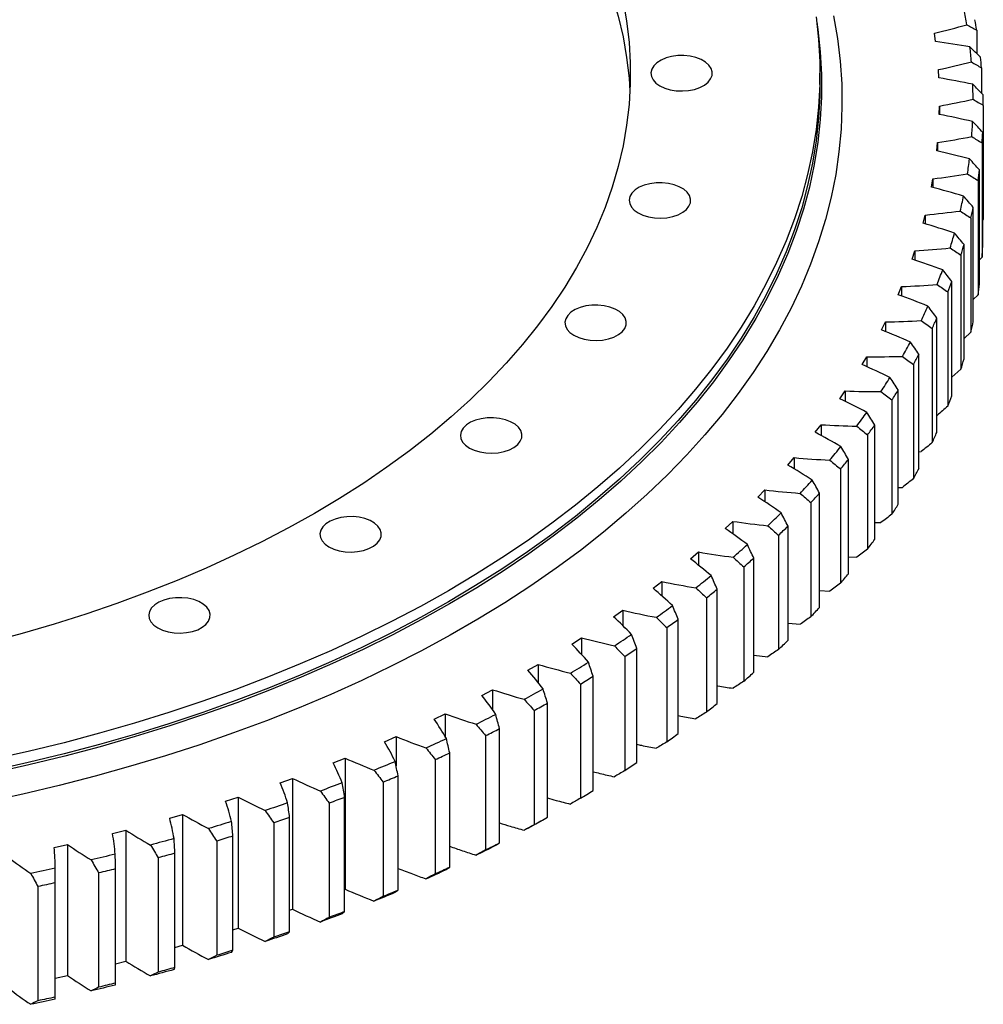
# Model space of a CAD drawing. Header units: millimetres. Extents: x -119 to 3760, y 5426 to 8682.
# Tile 11 of 12: x 2759 to 3041, y 6844 to 7132. Entities that reach past the tile are written whole.
import ezdxf

# ---------------------------------------------------------------- set-up
doc = ezdxf.new("R2010")
doc.units = ezdxf.units.MM
doc.header["$LTSCALE"] = 20

msp = doc.modelspace()

# ---------------------------------------------------------------- linework, layer by layer
at = {"color": 7, "linetype": 'Continuous', "lineweight": 25}
for p, q in [((3027.16, 7125.79), (3026.82, 7128.23)), ((3039.21, 7129.08), (3039.21, 7122.27)), ((2993.24, 7113.23), (2993.24, 7116.49)), ((3028.11, 7115.12), (3027.97, 7117.56)), ((3040.61, 7118.09), (3040.61, 7110.67)), ((3028.23, 7104.43), (3028.27, 7106.88)), ((3028.27, 7106.88), (3028.27, 7104.42)), ((3041.14, 7107.07), (3041.14, 7073.59)), ((3040.98, 7065.69), (3040.98, 7099.17)), ((3027.5, 7093.76), (3027.74, 7096.2)), ((3027.74, 7096.2), (3027.74, 7093.7)), ((3040.8, 7096.05), (3040.8, 7062.57)), ((3040.02, 7054.68), (3040.02, 7088.16)), ((3025.93, 7083.11), (3026.36, 7085.54)), ((3026.36, 7085.54), (3026.36, 7082.99)), ((3039.59, 7085.05), (3039.59, 7051.57)), ((3038.19, 7043.71), (3038.19, 7077.19)), ((3023.52, 7072.52), (3024.15, 7074.94)), ((3024.15, 7074.94), (3024.15, 7072.33)), ((3037.52, 7074.09), (3037.52, 7040.62)), ((3041.14, 7073.59), (3040.98, 7073.43)), ((3020.28, 7062), (3021.1, 7064.4)), ((3021.1, 7064.4), (3021.1, 7061.72)), ((3035.5, 7032.8), (3035.5, 7066.28)), ((3034.58, 7063.2), (3034.58, 7029.72)), ((3040.8, 7062.57), (3040.02, 7061.8)), ((3031.95, 7021.97), (3031.95, 7055.45)), ((3016.22, 7051.57), (3017.22, 7053.95)), ((3017.22, 7053.95), (3017.22, 7051.2)), ((3030.79, 7052.4), (3030.79, 7018.92)), ((3039.59, 7051.57), (3038.19, 7050.23)), ((3027.55, 7011.24), (3027.55, 7044.72)), ((3011.33, 7041.27), (3012.52, 7043.61)), ((3012.52, 7043.61), (3012.52, 7040.78)), ((3026.15, 7041.71), (3026.15, 7008.23)), ((3037.52, 7040.62), (3035.5, 7038.76)), ((3005.64, 7031.1), (3007.02, 7033.41)), ((3007.02, 7033.41), (3007.02, 7030.48)), ((3022.3, 7000.64), (3022.3, 7034.12)), ((3020.67, 7031.15), (3020.67, 6997.67)), ((3034.58, 7029.72), (3031.95, 7027.4)), ((3016.23, 6990.19), (3016.23, 7023.67)), ((2999.15, 7021.09), (3000.71, 7023.37)), ((3000.71, 7023.37), (3000.71, 7020.33)), ((3014.36, 7020.74), (3014.36, 6987.27)), ((2991.89, 7011.27), (2993.62, 7013.5)), ((2993.62, 7013.5), (2993.62, 7010.33)), ((3009.34, 6979.91), (3009.34, 7013.39)), ((3007.24, 7010.52), (3007.24, 6977.04)), ((2983.85, 7001.64), (2985.76, 7003.83)), ((2985.76, 7003.83), (2985.76, 7000.51)), ((3022.3, 7005.58), (3022.95, 7005.61)), ((3001.65, 6969.82), (3001.65, 7003.3)), ((2999.33, 7000.49), (2999.33, 6967.01)), ((3016.23, 6995.11), (3017.46, 6995.13)), ((2975.06, 6992.24), (2977.14, 6994.37)), ((2977.14, 6994.37), (2977.14, 6990.89)), ((2993.17, 6959.95), (2993.17, 6993.43)), ((2990.63, 6990.67), (2990.63, 6957.2)), ((2965.54, 6983.07), (2967.79, 6985.15)), ((2967.79, 6985.15), (2967.79, 6981.48)), ((2983.92, 6950.31), (2983.92, 6983.78)), ((3009.34, 6984.83), (3011.15, 6984.81)), ((2981.16, 6981.1), (2981.16, 6947.62)), ((2955.31, 6974.17), (2957.72, 6976.19)), ((2957.72, 6976.19), (2957.72, 6972.29)), ((3001.65, 6974.75), (3004.04, 6974.67)), ((2970.95, 6971.79), (2970.95, 6938.31)), ((2973.91, 6940.92), (2973.91, 6974.4)), ((2944.39, 6965.55), (2946.95, 6967.5)), ((2946.95, 6967.5), (2946.95, 6963.34)), ((2963.18, 6931.8), (2963.18, 6965.28)), ((2993.17, 6964.9), (2996.13, 6964.72)), ((2960.02, 6962.75), (2960.02, 6929.27)), ((2932.8, 6957.22), (2935.51, 6959.1)), ((2935.51, 6959.1), (2935.51, 6954.62)), ((2951.74, 6922.97), (2951.74, 6956.45)), ((2983.92, 6955.31), (2987.44, 6954.99)), ((2948.38, 6954.01), (2948.38, 6920.53)), ((2920.56, 6949.2), (2923.42, 6951.01)), ((2923.42, 6951.01), (2923.42, 6946.13)), ((2939.62, 6914.46), (2939.62, 6947.94)), ((2973.91, 6945.98), (2978, 6945.5)), ((2907.71, 6941.51), (2910.7, 6943.24)), ((2910.7, 6943.24), (2910.7, 6937.89)), ((2936.07, 6945.59), (2936.07, 6912.11)), ((2923.11, 6937.49), (2923.11, 6904.01)), ((2926.84, 6906.27), (2926.84, 6939.75)), ((2894.26, 6934.17), (2897.39, 6935.82)), ((2897.39, 6935.82), (2897.39, 6929.87)), ((2913.43, 6898.43), (2913.43, 6931.9)), ((2880.25, 6927.19), (2883.5, 6928.76)), ((2883.5, 6928.76), (2883.5, 6922.04)), ((2909.52, 6929.75), (2909.52, 6896.27)), ((2899.41, 6890.94), (2899.41, 6924.42)), ((2865.7, 6920.59), (2869.07, 6922.07)), ((2869.07, 6922.07), (2869.07, 6913.56)), ((2895.33, 6922.37), (2895.33, 6888.89)), ((2884.81, 6883.83), (2884.81, 6917.31)), ((2850.64, 6914.37), (2854.13, 6915.76)), ((2854.13, 6915.76), (2854.13, 6877.38)), ((2880.58, 6915.37), (2880.58, 6881.89)), ((2835.11, 6908.56), (2838.71, 6909.85)), ((2838.71, 6909.85), (2838.71, 6871.48)), ((2865.29, 6908.77), (2865.29, 6875.29)), ((2869.67, 6877.12), (2869.67, 6910.6)), ((2819.14, 6903.16), (2822.84, 6904.36)), ((2822.84, 6904.36), (2822.84, 6865.98)), ((2849.5, 6902.57), (2849.5, 6869.1)), ((2854.02, 6870.81), (2854.02, 6904.28)), ((2802.76, 6898.19), (2806.55, 6899.29)), ((2806.55, 6899.29), (2806.55, 6860.91)), ((2833.24, 6896.8), (2833.24, 6863.32)), ((2837.89, 6864.91), (2837.89, 6898.39)), ((2786.01, 6893.65), (2789.88, 6894.65)), ((2789.88, 6894.65), (2789.88, 6856.27)), ((2816.53, 6891.46), (2816.53, 6857.98)), ((2821.3, 6859.45), (2821.3, 6892.93)), ((2768.91, 6889.55), (2772.85, 6890.45)), ((2772.85, 6890.45), (2772.85, 6852.07)), ((2799.43, 6886.56), (2799.43, 6853.09)), ((2804.31, 6854.43), (2804.31, 6887.9)), ((2769.23, 6845.32), (2769.23, 6882.3)), ((2786.93, 6849.85), (2786.93, 6883.33)), ((2781.95, 6882.12), (2781.95, 6848.64)), ((2764.14, 6878.14), (2764.14, 6844.67)), ((2769.21, 6845.74), (2769.21, 6879.22)), ((2854.02, 6877.34), (2854.13, 6877.38)), ((2837.89, 6871.18), (2838.71, 6871.48)), ((2821.3, 6865.48), (2822.84, 6865.98)), ((2804.31, 6860.26), (2806.55, 6860.91)), ((2786.93, 6855.51), (2789.88, 6856.27)), ((2769.23, 6851.25), (2772.85, 6852.07))]:
    msp.add_line(p, q, dxfattribs=at)
at = {"color": 7, "linetype": 'Continuous', "lineweight": 25, "flags": 128}
for points in [[(2845.19, 7234.87), (2852.53, 7230.49), (2859.62, 7225.97), (2866.43, 7221.31), (2872.98, 7216.53), (2879.24, 7211.62), (2885.22, 7206.59), (2890.9, 7201.45), (2896.28, 7196.21), (2901.36, 7190.86), (2906.12, 7185.42), (2910.57, 7179.89), (2914.69, 7174.28), (2918.49, 7168.59), (2921.95, 7162.83), (2925.08, 7157.01), (2927.87, 7151.13), (2930.32, 7145.19), (2932.42, 7139.22), (2934.18, 7133.21), (2935.59, 7127.17), (2936.64, 7121.1), (2937.35, 7115.02), (2937.61, 7111.18)], [(2935.59, 7137.78), (2936.64, 7131.72), (2937.35, 7125.63), (2937.7, 7119.54), (2937.7, 7113.44), (2937.35, 7107.35), (2936.64, 7101.27), (2935.59, 7095.2), (2934.18, 7089.16), (2932.42, 7083.15), (2930.32, 7077.17), (2927.87, 7071.24), (2925.08, 7065.36), (2921.95, 7059.54), (2918.49, 7053.78), (2914.69, 7048.09), (2910.57, 7042.48), (2906.12, 7036.95), (2901.36, 7031.51), (2896.28, 7026.16), (2890.9, 7020.92), (2885.22, 7015.78), (2879.24, 7010.75), (2872.98, 7005.84), (2866.43, 7001.06), (2859.62, 6996.4), (2852.53, 6991.88), (2845.19, 6987.5), (2837.6, 6983.26), (2829.77, 6979.17), (2821.7, 6975.24), (2813.41, 6971.46), (2804.91, 6967.84), (2796.21, 6964.39), (2787.3, 6961.11), (2778.22, 6958), (2768.96, 6955.07), (2759.53, 6952.32), (2749.95, 6949.76)], [(2997.28, 7133.31), (2998.42, 7126.69), (2999.21, 7120.05), (2999.65, 7113.4), (2999.73, 7106.74), (2999.47, 7100.09), (2998.86, 7093.44), (2997.89, 7086.81), (2996.57, 7080.2), (2994.91, 7073.61), (2992.9, 7067.06), (2990.54, 7060.55), (2987.84, 7054.08), (2984.8, 7047.66), (2981.42, 7041.29), (2977.71, 7034.99), (2973.67, 7028.76), (2969.29, 7022.6), (2964.6, 7016.52), (2959.59, 7010.53), (2954.26, 7004.63), (2948.62, 6998.82), (2942.68, 6993.12), (2936.44, 6987.52), (2929.91, 6982.04), (2923.09, 6976.67), (2915.99, 6971.43), (2908.62, 6966.31), (2900.98, 6961.33), (2893.08, 6956.48), (2884.92, 6951.77), (2876.53, 6947.21), (2867.89, 6942.8), (2859.03, 6938.54), (2849.95, 6934.45), (2840.65, 6930.51), (2831.15, 6926.74), (2821.46, 6923.14), (2811.58, 6919.71), (2801.52, 6916.45), (2791.3, 6913.38), (2780.91, 6910.48), (2770.38, 6907.77), (2759.72, 6905.25), (2748.92, 6902.91)], [(2992.14, 7132.99), (2992.85, 7126.4), (2993.2, 7119.79), (2993.2, 7113.19), (2992.85, 7106.59), (2992.14, 7099.99), (2991.09, 7093.42), (2989.68, 7086.86), (2987.93, 7080.34), (2985.82, 7073.84), (2983.38, 7067.39), (2980.59, 7060.98), (2977.46, 7054.63), (2973.99, 7048.34), (2970.18, 7042.11), (2966.05, 7035.95), (2961.59, 7029.87), (2956.81, 7023.87), (2951.71, 7017.95), (2946.3, 7012.13), (2940.57, 7006.41), (2934.55, 7000.8), (2928.23, 6995.29), (2921.62, 6989.9), (2914.73, 6984.63), (2907.55, 6979.48), (2900.11, 6974.47), (2892.4, 6969.59), (2884.44, 6964.84), (2876.22, 6960.25), (2867.77, 6955.8), (2859.08, 6951.5), (2850.16, 6947.36), (2841.03, 6943.38), (2831.69, 6939.56), (2822.16, 6935.91), (2812.43, 6932.44), (2802.52, 6929.13), (2792.44, 6926.01), (2782.2, 6923.06), (2771.8, 6920.3), (2761.26, 6917.73), (2750.6, 6915.34)], [(2992.33, 7131.51), (2992.64, 7129.34), (2993.35, 7122.74), (2993.7, 7116.12), (2993.7, 7109.51), (2993.35, 7102.9), (2992.64, 7096.3), (2991.59, 7089.71), (2990.18, 7083.15), (2988.42, 7076.61), (2986.31, 7070.11), (2983.86, 7063.65), (2981.07, 7057.24), (2977.93, 7050.87), (2974.46, 7044.57), (2970.65, 7038.33), (2966.51, 7032.17), (2962.05, 7026.07), (2957.26, 7020.07), (2952.15, 7014.15), (2946.73, 7008.32), (2941, 7002.59), (2934.97, 6996.97), (2928.64, 6991.45), (2922.02, 6986.06), (2915.12, 6980.78), (2907.94, 6975.62), (2900.48, 6970.6), (2892.76, 6965.71), (2884.79, 6960.97), (2876.56, 6956.36), (2868.1, 6951.91), (2859.4, 6947.6), (2850.47, 6943.46), (2841.33, 6939.47), (2831.98, 6935.65), (2822.43, 6931.99), (2812.68, 6928.51), (2802.76, 6925.21), (2792.67, 6922.08), (2782.41, 6919.13), (2772, 6916.36), (2761.45, 6913.79), (2750.77, 6911.4)], [(2946.38, 7112.82), (2947.79, 7112.15), (2949.41, 7111.67), (2951.16, 7111.38), (2952.97, 7111.3), (2954.78, 7111.43), (2956.5, 7111.77), (2958.07, 7112.3), (2959.42, 7113.01), (2960.5, 7113.86), (2961.26, 7114.81), (2961.67, 7115.84), (2961.72, 7116.89), (2961.4, 7117.92), (2960.72, 7118.9), (2959.72, 7119.77), (2958.43, 7120.52), (2956.91, 7121.1), (2955.22, 7121.49), (2953.43, 7121.67), (2951.61, 7121.65), (2949.83, 7121.41), (2948.18, 7120.97), (2946.71, 7120.35), (2945.49, 7119.57), (2944.57, 7118.66), (2943.98, 7117.67), (2943.75, 7116.62), (2943.89, 7115.58), (2944.39, 7114.56), (2945.23, 7113.63), (2946.38, 7112.82)], [(2993.24, 7113.23), (2993.2, 7109.92), (2992.85, 7103.32), (2992.14, 7096.73), (2991.09, 7090.15), (2989.68, 7083.6), (2987.93, 7077.07), (2985.82, 7070.58), (2983.38, 7064.12), (2980.59, 7057.72), (2977.46, 7051.37), (2973.99, 7045.07), (2970.18, 7038.84), (2966.05, 7032.68), (2961.59, 7026.6), (2956.81, 7020.6), (2951.71, 7014.69), (2946.3, 7008.87), (2940.57, 7003.15), (2934.55, 6997.53), (2928.23, 6992.02), (2921.62, 6986.63), (2914.73, 6981.36), (2907.55, 6976.22), (2900.11, 6971.2), (2892.4, 6966.32), (2884.44, 6961.58), (2876.22, 6956.98), (2867.77, 6952.53), (2859.08, 6948.23), (2850.16, 6944.09), (2841.03, 6940.11), (2831.69, 6936.29), (2822.16, 6932.65), (2812.43, 6929.17), (2802.52, 6925.87), (2792.44, 6922.74), (2782.2, 6919.8), (2771.8, 6917.04), (2761.26, 6914.46), (2750.6, 6912.08)], [(2940.02, 7075.54), (2941.43, 7074.88), (2943.05, 7074.39), (2944.8, 7074.1), (2946.61, 7074.02), (2948.42, 7074.15), (2950.14, 7074.49), (2951.71, 7075.03), (2953.06, 7075.73), (2954.14, 7076.58), (2954.9, 7077.53), (2955.31, 7078.56), (2955.36, 7079.61), (2955.04, 7080.64), (2954.36, 7081.62), (2953.36, 7082.5), (2952.07, 7083.24), (2950.55, 7083.82), (2948.86, 7084.21), (2947.07, 7084.39), (2945.25, 7084.37), (2943.47, 7084.13), (2941.82, 7083.69), (2940.35, 7083.07), (2939.13, 7082.29), (2938.21, 7081.38), (2937.62, 7080.39), (2937.39, 7079.34), (2937.53, 7078.3), (2938.03, 7077.29), (2938.87, 7076.35), (2940.02, 7075.54)], [(2921.19, 7039.69), (2922.6, 7039.03), (2924.21, 7038.54), (2925.96, 7038.25), (2927.78, 7038.17), (2929.58, 7038.31), (2931.31, 7038.65), (2932.88, 7039.18), (2934.23, 7039.88), (2935.31, 7040.73), (2936.07, 7041.69), (2936.48, 7042.71), (2936.52, 7043.76), (2936.2, 7044.8), (2935.53, 7045.77), (2934.52, 7046.65), (2933.24, 7047.39), (2931.72, 7047.97), (2930.02, 7048.36), (2928.23, 7048.55), (2926.41, 7048.52), (2924.64, 7048.28), (2922.98, 7047.85), (2921.52, 7047.22), (2920.29, 7046.44), (2919.37, 7045.54), (2918.78, 7044.54), (2918.55, 7043.5), (2918.69, 7042.45), (2919.19, 7041.44), (2920.03, 7040.51), (2921.19, 7039.69)], [(2890.6, 7006.66), (2892.01, 7005.99), (2893.62, 7005.51), (2895.37, 7005.22), (2897.19, 7005.14), (2899, 7005.27), (2900.72, 7005.61), (2902.29, 7006.14), (2903.64, 7006.85), (2904.72, 7007.7), (2905.48, 7008.65), (2905.89, 7009.68), (2905.94, 7010.73), (2905.61, 7011.76), (2904.94, 7012.74), (2903.94, 7013.62), (2902.65, 7014.36), (2901.13, 7014.94), (2899.44, 7015.33), (2897.64, 7015.51), (2895.82, 7015.49), (2894.05, 7015.25), (2892.4, 7014.81), (2890.93, 7014.19), (2889.71, 7013.41), (2888.78, 7012.5), (2888.19, 7011.51), (2887.96, 7010.46), (2888.1, 7009.42), (2888.6, 7008.4), (2889.45, 7007.47), (2890.6, 7006.66)], [(2849.43, 6977.7), (2850.84, 6977.04), (2852.46, 6976.55), (2854.21, 6976.26), (2856.03, 6976.18), (2857.83, 6976.31), (2859.55, 6976.66), (2861.12, 6977.19), (2862.48, 6977.89), (2863.55, 6978.74), (2864.31, 6979.7), (2864.73, 6980.72), (2864.77, 6981.77), (2864.45, 6982.81), (2863.77, 6983.78), (2862.77, 6984.66), (2861.48, 6985.4), (2859.96, 6985.98), (2858.27, 6986.37), (2856.48, 6986.56), (2854.66, 6986.53), (2852.89, 6986.29), (2851.23, 6985.85), (2849.76, 6985.23), (2848.54, 6984.45), (2847.62, 6983.55), (2847.03, 6982.55), (2846.8, 6981.51), (2846.94, 6980.46), (2847.44, 6979.45), (2848.28, 6978.52), (2849.43, 6977.7)], [(2799.27, 6953.94), (2800.69, 6953.27), (2802.3, 6952.79), (2804.05, 6952.5), (2805.87, 6952.42), (2807.67, 6952.55), (2809.4, 6952.89), (2810.97, 6953.42), (2812.32, 6954.13), (2813.39, 6954.98), (2814.15, 6955.93), (2814.57, 6956.96), (2814.61, 6958.01), (2814.29, 6959.04), (2813.62, 6960.02), (2812.61, 6960.9), (2811.33, 6961.64), (2809.81, 6962.22), (2808.11, 6962.61), (2806.32, 6962.79), (2804.5, 6962.77), (2802.73, 6962.53), (2801.07, 6962.09), (2799.61, 6961.47), (2798.38, 6960.69), (2797.46, 6959.78), (2796.87, 6958.79), (2796.64, 6957.74), (2796.78, 6956.7), (2797.28, 6955.69), (2798.12, 6954.75), (2799.27, 6953.94)], [(2853.31, 6908.54), (2852.51, 6908.23), (2851.72, 6907.93), (2850.92, 6907.63), (2850.12, 6907.32), (2849.32, 6907.02), (2848.52, 6906.72), (2847.72, 6906.42), (2846.92, 6906.12)], [(2837.31, 6902.66), (2836.5, 6902.38), (2835.68, 6902.09), (2834.86, 6901.81), (2834.04, 6901.53), (2833.21, 6901.25), (2832.39, 6900.97), (2831.57, 6900.69), (2830.74, 6900.41)], [(2854.02, 6904.28), (2853.46, 6904.07), (2852.89, 6903.85), (2852.33, 6903.64), (2851.77, 6903.42), (2851.2, 6903.21), (2850.63, 6903), (2850.07, 6902.79), (2849.5, 6902.57)], [(2820.88, 6897.21), (2820.04, 6896.95), (2819.2, 6896.69), (2818.35, 6896.43), (2817.51, 6896.17), (2816.67, 6895.91), (2815.82, 6895.65), (2814.98, 6895.39), (2814.13, 6895.14)], [(2837.89, 6898.39), (2837.31, 6898.19), (2836.73, 6897.99), (2836.15, 6897.79), (2835.57, 6897.59), (2834.98, 6897.39), (2834.4, 6897.19), (2833.82, 6897), (2833.24, 6896.8)], [(2804.03, 6892.2), (2803.17, 6891.96), (2802.31, 6891.72), (2801.44, 6891.48), (2800.58, 6891.24), (2799.72, 6891.01), (2798.85, 6890.77), (2797.99, 6890.54), (2797.12, 6890.3)], [(2821.3, 6892.93), (2820.71, 6892.74), (2820.11, 6892.56), (2819.52, 6892.37), (2818.92, 6892.19), (2818.33, 6892.01), (2817.73, 6891.82), (2817.13, 6891.64), (2816.53, 6891.46)], [(2786.8, 6887.63), (2785.92, 6887.42), (2785.04, 6887.2), (2784.16, 6886.98), (2783.28, 6886.77), (2782.4, 6886.56), (2781.52, 6886.34), (2780.64, 6886.13), (2779.75, 6885.92)], [(2804.31, 6887.9), (2803.7, 6887.73), (2803.09, 6887.57), (2802.48, 6887.4), (2801.87, 6887.23), (2801.26, 6887.06), (2800.65, 6886.9), (2800.04, 6886.73), (2799.43, 6886.56)], [(2769.23, 6883.53), (2768.33, 6883.33), (2767.44, 6883.14), (2766.54, 6882.95), (2765.65, 6882.75), (2764.75, 6882.56), (2763.85, 6882.38), (2762.95, 6882.19), (2762.05, 6882)], [(2786.93, 6883.33), (2786.31, 6883.18), (2785.69, 6883.03), (2785.07, 6882.87), (2784.44, 6882.72), (2783.82, 6882.57), (2783.2, 6882.42), (2782.58, 6882.27), (2781.95, 6882.12)], [(2769.21, 6879.22), (2768.58, 6879.09), (2767.95, 6878.95), (2767.32, 6878.81), (2766.68, 6878.68), (2766.05, 6878.54), (2765.41, 6878.41), (2764.78, 6878.28), (2764.14, 6878.14)], [(2854.02, 6870.81), (2853.46, 6870.59), (2852.89, 6870.38), (2852.33, 6870.16), (2851.77, 6869.95), (2851.2, 6869.73), (2850.63, 6869.52), (2850.07, 6869.31), (2849.5, 6869.1)], [(2853.31, 6870.16), (2852.51, 6869.86), (2851.72, 6869.55), (2850.92, 6869.25), (2850.12, 6868.95), (2849.32, 6868.64), (2848.52, 6868.34), (2847.72, 6868.04), (2846.92, 6867.74)], [(2837.31, 6864.29), (2836.5, 6864), (2835.68, 6863.72), (2834.86, 6863.43), (2834.04, 6863.15), (2833.21, 6862.87), (2832.39, 6862.59), (2831.57, 6862.31), (2830.74, 6862.04)], [(2837.89, 6864.91), (2837.31, 6864.71), (2836.73, 6864.51), (2836.15, 6864.31), (2835.57, 6864.11), (2834.98, 6863.91), (2834.4, 6863.72), (2833.82, 6863.52), (2833.24, 6863.32)], [(2821.3, 6859.45), (2820.71, 6859.26), (2820.11, 6859.08), (2819.52, 6858.89), (2818.92, 6858.71), (2818.33, 6858.53), (2817.73, 6858.34), (2817.13, 6858.16), (2816.53, 6857.98)], [(2820.88, 6858.84), (2820.04, 6858.57), (2819.2, 6858.31), (2818.35, 6858.05), (2817.51, 6857.79), (2816.67, 6857.53), (2815.82, 6857.27), (2814.98, 6857.02), (2814.13, 6856.76)], [(2804.03, 6853.82), (2803.17, 6853.58), (2802.31, 6853.34), (2801.44, 6853.1), (2800.58, 6852.87), (2799.72, 6852.63), (2798.85, 6852.39), (2797.99, 6852.16), (2797.12, 6851.93)], [(2804.31, 6854.43), (2803.7, 6854.26), (2803.09, 6854.09), (2802.48, 6853.92), (2801.87, 6853.75), (2801.26, 6853.58), (2800.65, 6853.42), (2800.04, 6853.25), (2799.43, 6853.09)], [(2786.8, 6849.26), (2785.92, 6849.04), (2785.04, 6848.82), (2784.16, 6848.61), (2783.28, 6848.39), (2782.4, 6848.18), (2781.52, 6847.97), (2780.64, 6847.75), (2779.75, 6847.54)], [(2786.93, 6849.85), (2786.31, 6849.7), (2785.69, 6849.55), (2785.07, 6849.4), (2784.44, 6849.24), (2783.82, 6849.09), (2783.2, 6848.94), (2782.58, 6848.79), (2781.95, 6848.64)], [(2769.23, 6845.15), (2768.33, 6844.95), (2767.44, 6844.76), (2766.54, 6844.57), (2765.65, 6844.38), (2764.75, 6844.19), (2763.85, 6844), (2762.95, 6843.81), (2762.05, 6843.62)], [(2769.21, 6845.74), (2768.58, 6845.61), (2767.95, 6845.47), (2767.32, 6845.34), (2766.68, 6845.2), (2766.05, 6845.07), (2765.41, 6844.93), (2764.78, 6844.8), (2764.14, 6844.67)]]:
    msp.add_lwpolyline(points, dxfattribs=at)
at = {"color": 7, "linetype": 'Continuous', "lineweight": 25}
for centre, radius, start, end in [((2895.02, 7107.81), 143.15, 9.2052, 10.9895), ((2897, 7105.36), 144.18, 9.4711, 10.7236), ((2898.02, 7108.24), 140.13, 4.7315, 6.5414), ((2900.02, 7105.79), 141.13, 5.0012, 6.2717), ((2899.31, 7108.33), 138.83, 0.2191, 2.0402), ((2901.32, 7105.88), 139.83, 0.4904, 1.7688), ((2898.88, 7108.35), 139.26, 355.7048, 357.5222), ((2900.88, 7105.9), 140.26, 355.9756, 357.2513), ((2896.73, 7108.57), 141.42, 351.2257, 353.0245), ((2898.72, 7106.12), 142.44, 351.4938, 352.7565), ((2892.9, 7109.26), 145.32, 346.817, 348.5835), ((2894.86, 7106.82), 146.37, 347.0802, 348.3202), ((2887.43, 7110.68), 150.97, 342.5097, 344.2319), ((2889.35, 7108.25), 152.06, 342.7664, 343.9752), ((2900.88, 7072.42), 140.26, 355.9756, 357.2513), ((2880.41, 7113.08), 158.39, 338.3301, 339.9981), ((2882.28, 7110.66), 159.53, 338.5787, 339.7495), ((2898.72, 7072.64), 142.44, 351.4938, 352.7565), ((2871.94, 7116.66), 167.59, 334.2984, 335.9047), ((2873.75, 7114.27), 168.79, 334.5378, 335.6653), ((2894.86, 7073.34), 146.37, 347.0802, 348.3202), ((2862.14, 7121.64), 178.58, 330.4287, 331.9684), ((2863.88, 7119.29), 179.86, 330.6581, 331.7389), ((2889.35, 7074.77), 152.06, 342.7664, 343.9752), ((2851.15, 7128.17), 191.37, 326.7295, 328.1999), ((2852.81, 7125.87), 192.75, 326.9487, 327.9807), ((2882.28, 7077.18), 159.53, 338.5787, 339.7495), ((2839.12, 7136.4), 205.95, 323.2044, 324.6045), ((2840.69, 7134.15), 207.43, 323.413, 324.3958), ((2873.75, 7080.8), 168.79, 334.5378, 335.6653), ((2826.21, 7146.42), 222.29, 319.8524, 321.1831), ((2827.69, 7144.25), 223.89, 320.0507, 320.9848), ((2863.88, 7085.81), 179.86, 330.6581, 331.7389), ((2812.61, 7158.3), 240.35, 316.6697, 317.9328), ((2813.99, 7156.21), 242.08, 316.8579, 317.7445), ((2852.81, 7092.39), 192.75, 326.9487, 327.9807), ((2798.5, 7172.05), 260.06, 313.6495, 314.848), ((2799.78, 7170.06), 261.93, 313.8281, 314.6694), ((2784.06, 7187.66), 281.32, 310.7839, 311.9211), ((2840.69, 7100.68), 207.43, 323.413, 324.3958), ((2785.23, 7185.79), 283.35, 310.9533, 311.7516), ((2769.48, 7205.07), 304.03, 308.0634, 309.1433), ((2827.69, 7110.77), 223.89, 320.0507, 320.9848), ((2770.54, 7203.32), 306.22, 308.2243, 308.9823), ((2754.94, 7224.17), 328.04, 305.4782, 306.5048), ((2813.99, 7122.73), 242.08, 316.8579, 317.7445), ((2755.9, 7222.56), 330.41, 305.6312, 306.3518), ((2740.61, 7244.83), 353.18, 303.0184, 303.9956), ((2799.78, 7136.58), 261.93, 313.8281, 314.6694), ((2741.47, 7243.37), 355.73, 303.164, 303.85), ((2726.67, 7266.88), 379.27, 300.674, 301.6059), ((2785.23, 7152.31), 283.35, 310.9533, 311.7516), ((2727.43, 7265.57), 382, 300.8128, 301.467), ((2713.27, 7290.09), 406.07, 298.4352, 299.3256), ((2713.93, 7288.95), 409, 298.5679, 299.193), ((2770.54, 7169.84), 306.22, 308.2243, 308.9823), ((2700.55, 7314.24), 433.37, 296.2929, 297.1456), ((2701.12, 7313.27), 436.49, 296.42, 297.0185), ((2755.9, 7189.08), 330.41, 305.6312, 306.3518), ((2688.62, 7339.05), 460.9, 294.2383, 295.0566), ((2689.1, 7338.26), 464.22, 294.3602, 294.9347), ((2677.59, 7364.23), 488.39, 292.2629, 293.0503), ((2741.47, 7209.89), 355.73, 303.164, 303.85), ((2678, 7363.63), 491.92, 292.3803, 292.9329), ((2727.43, 7232.09), 382, 300.8128, 301.467), ((2713.27, 7251.71), 406.07, 298.4352, 299.3256), ((2713.93, 7255.48), 409, 298.5679, 299.193), ((2701.12, 7279.8), 436.49, 296.42, 297.0185), ((2700.55, 7275.86), 433.37, 296.2929, 297.1456), ((2688.62, 7300.67), 460.9, 294.2383, 295.0566), ((2689.1, 7304.78), 464.22, 294.3602, 294.9347), ((2678, 7330.15), 491.92, 292.3803, 292.9329), ((2677.59, 7325.86), 488.39, 292.2629, 293.0503)]:
    msp.add_arc(centre, radius, start, end, dxfattribs=at)
for points in [[(3026.82, 7128.23), (3030.03, 7129.01), (3033.2, 7129.84), (3036.34, 7130.71)], [(3036.34, 7130.71), (3037.3, 7130.16), (3038.26, 7129.62), (3039.21, 7129.08)], [(3037.24, 7124.2), (3033.9, 7124.78), (3030.54, 7125.31), (3027.16, 7125.79)], [(3040.3, 7121.21), (3039.28, 7122.21), (3038.26, 7123.21), (3037.24, 7124.2)], [(3027.97, 7117.56), (3031.23, 7118.26), (3034.47, 7119), (3037.67, 7119.8)], [(3037.67, 7119.8), (3038.65, 7119.22), (3039.63, 7118.65), (3040.61, 7118.09)], [(3038.06, 7113.27), (3034.77, 7113.93), (3031.45, 7114.55), (3028.11, 7115.12)], [(3041.08, 7110.19), (3040.07, 7111.22), (3039.07, 7112.25), (3038.06, 7113.27)], [(3028.27, 7106.88), (3031.59, 7107.49), (3034.88, 7108.15), (3038.14, 7108.86)], [(3038.14, 7108.86), (3039.14, 7108.26), (3040.14, 7107.66), (3041.14, 7107.07)], [(3038.02, 7102.32), (3034.78, 7103.08), (3031.52, 7103.78), (3028.23, 7104.43)], [(3040.98, 7099.17), (3040, 7100.22), (3039.01, 7101.28), (3038.02, 7102.32)], [(3027.74, 7096.2), (3031.1, 7096.72), (3034.44, 7097.29), (3037.75, 7097.91)], [(3037.75, 7097.91), (3038.77, 7097.29), (3039.79, 7096.67), (3040.8, 7096.05)], [(3037.11, 7091.39), (3033.94, 7092.23), (3030.74, 7093.02), (3027.5, 7093.76)], [(3040.02, 7088.16), (3039.05, 7089.24), (3038.08, 7090.32), (3037.11, 7091.39)], [(3026.36, 7085.54), (3029.76, 7085.98), (3033.14, 7086.46), (3036.5, 7087)], [(3036.5, 7087), (3037.53, 7086.34), (3038.56, 7085.69), (3039.59, 7085.05)], [(3035.35, 7080.5), (3032.24, 7081.41), (3029.1, 7082.29), (3025.93, 7083.11)], [(3038.19, 7077.19), (3037.24, 7078.3), (3036.3, 7079.4), (3035.35, 7080.5)], [(3024.15, 7074.94), (3027.58, 7075.28), (3030.99, 7075.67), (3034.39, 7076.12)], [(3034.39, 7076.12), (3035.43, 7075.44), (3036.47, 7074.76), (3037.52, 7074.09)], [(3032.72, 7069.66), (3029.7, 7070.66), (3026.63, 7071.61), (3023.52, 7072.52)], [(3035.5, 7066.28), (3034.58, 7067.41), (3033.65, 7068.53), (3032.72, 7069.66)], [(3021.1, 7064.4), (3024.55, 7064.65), (3027.99, 7064.95), (3031.42, 7065.31)], [(3031.42, 7065.31), (3032.48, 7064.6), (3033.53, 7063.9), (3034.58, 7063.2)], [(3029.25, 7058.9), (3026.3, 7059.98), (3023.31, 7061.01), (3020.28, 7062)], [(3031.95, 7055.45), (3031.05, 7056.6), (3030.15, 7057.75), (3029.25, 7058.9)], [(3017.22, 7053.95), (3020.69, 7054.11), (3024.15, 7054.33), (3027.61, 7054.59)], [(3027.61, 7054.59), (3028.67, 7053.85), (3029.73, 7053.12), (3030.79, 7052.4)], [(3024.93, 7048.24), (3022.07, 7049.4), (3019.17, 7050.51), (3016.22, 7051.57)], [(3027.55, 7044.72), (3026.68, 7045.9), (3025.8, 7047.07), (3024.93, 7048.24)], [(3012.52, 7043.61), (3016, 7043.69), (3019.48, 7043.81), (3022.95, 7043.98)], [(3022.95, 7043.98), (3024.02, 7043.22), (3025.08, 7042.46), (3026.15, 7041.71)], [(3019.77, 7037.71), (3017.01, 7038.94), (3014.2, 7040.12), (3011.33, 7041.27)], [(3022.3, 7034.12), (3021.46, 7035.32), (3020.62, 7036.52), (3019.77, 7037.71)], [(3007.02, 7033.41), (3010.5, 7033.39), (3013.98, 7033.42), (3017.46, 7033.51)], [(3017.46, 7033.51), (3018.53, 7032.72), (3019.6, 7031.93), (3020.67, 7031.15)], [(3013.79, 7027.33), (3011.13, 7028.63), (3008.41, 7029.88), (3005.64, 7031.1)], [(3016.23, 7023.67), (3015.42, 7024.89), (3014.61, 7026.11), (3013.79, 7027.33)], [(3007, 7017.11), (3004.44, 7018.48), (3001.83, 7019.8), (2999.15, 7021.09)], [(3000.71, 7023.37), (3004.19, 7023.26), (3007.67, 7023.2), (3011.15, 7023.19)], [(3011.15, 7023.19), (3012.22, 7022.37), (3013.29, 7021.55), (3014.36, 7020.74)], [(3030.79, 7018.92), (3029.73, 7018.02), (3028.67, 7017.11), (3027.61, 7016.21)], [(3009.34, 7013.39), (3008.57, 7014.63), (3007.79, 7015.87), (3007, 7017.11)], [(2993.62, 7013.5), (2997.08, 7013.3), (3000.56, 7013.14), (3004.04, 7013.04)], [(3004.04, 7013.04), (3005.1, 7012.2), (3006.17, 7011.35), (3007.24, 7010.52)], [(2999.41, 7007.08), (2996.96, 7008.51), (2994.45, 7009.91), (2991.89, 7011.27)], [(3001.65, 7003.3), (3000.91, 7004.57), (3000.16, 7005.83), (2999.41, 7007.08)], [(3026.15, 7008.23), (3025.08, 7007.35), (3024.02, 7006.48), (3022.95, 7005.61)], [(2985.76, 7003.83), (2989.2, 7003.53), (2992.66, 7003.29), (2996.13, 7003.1)], [(2991.04, 6997.26), (2988.7, 6998.76), (2986.31, 7000.22), (2983.85, 7001.64)], [(2996.13, 7003.1), (2997.19, 7002.22), (2998.26, 7001.35), (2999.33, 7000.49)], [(3020.67, 6997.67), (3019.6, 6996.82), (3018.53, 6995.97), (3017.46, 6995.13)], [(2993.17, 6993.43), (2992.46, 6994.71), (2991.75, 6995.99), (2991.04, 6997.26)], [(2981.9, 6987.68), (2979.69, 6989.23), (2977.41, 6990.75), (2975.06, 6992.24)], [(2977.14, 6994.37), (2980.56, 6993.99), (2983.99, 6993.65), (2987.44, 6993.37)], [(2987.44, 6993.37), (2988.5, 6992.47), (2989.56, 6991.57), (2990.63, 6990.67)], [(2983.92, 6983.78), (2983.25, 6985.08), (2982.58, 6986.38), (2981.9, 6987.68)], [(3014.36, 6987.27), (3013.29, 6986.44), (3012.22, 6985.62), (3011.15, 6984.81)], [(2967.79, 6985.15), (2971.17, 6984.68), (2974.58, 6984.25), (2978, 6983.88)], [(2978, 6983.88), (2979.05, 6982.95), (2980.1, 6982.02), (2981.16, 6981.1)], [(2972.01, 6978.34), (2969.93, 6979.95), (2967.77, 6981.53), (2965.54, 6983.07)], [(2973.91, 6974.4), (2973.29, 6975.71), (2972.65, 6977.03), (2972.01, 6978.34)], [(2957.72, 6976.19), (2961.06, 6975.62), (2964.43, 6975.11), (2967.82, 6974.65)], [(2967.82, 6974.65), (2968.86, 6973.69), (2969.9, 6972.74), (2970.95, 6971.79)], [(3007.24, 6977.04), (3006.17, 6976.24), (3005.1, 6975.45), (3004.04, 6974.67)], [(2961.4, 6969.27), (2959.44, 6970.93), (2957.41, 6972.57), (2955.31, 6974.17)], [(2963.18, 6965.28), (2962.6, 6966.61), (2962, 6967.94), (2961.4, 6969.27)], [(2946.95, 6967.5), (2950.25, 6966.85), (2953.57, 6966.25), (2956.92, 6965.69)], [(2999.33, 6967.01), (2998.26, 6966.24), (2997.19, 6965.48), (2996.13, 6964.72)], [(2950.09, 6960.49), (2948.26, 6962.2), (2946.36, 6963.89), (2944.39, 6965.55)], [(2956.92, 6965.69), (2957.95, 6964.71), (2958.98, 6963.73), (2960.02, 6962.75)], [(2951.74, 6956.45), (2951.2, 6957.8), (2950.64, 6959.15), (2950.09, 6960.49)], [(2935.51, 6959.1), (2938.75, 6958.36), (2942.02, 6957.67), (2945.33, 6957.04)], [(2938.09, 6952.02), (2936.4, 6953.78), (2934.64, 6955.51), (2932.8, 6957.22)], [(2945.33, 6957.04), (2946.34, 6956.02), (2947.36, 6955.01), (2948.38, 6954.01)], [(2990.63, 6957.2), (2989.56, 6956.46), (2988.5, 6955.72), (2987.44, 6954.99)], [(2939.62, 6947.94), (2939.12, 6949.3), (2938.61, 6950.66), (2938.09, 6952.02)], [(2925.44, 6943.87), (2923.89, 6945.67), (2922.27, 6947.45), (2920.56, 6949.2)], [(2923.42, 6951.01), (2926.6, 6950.19), (2929.82, 6949.42), (2933.07, 6948.69)], [(2933.07, 6948.69), (2934.06, 6947.65), (2935.06, 6946.62), (2936.07, 6945.59)], [(2981.16, 6947.62), (2980.1, 6946.91), (2979.05, 6946.21), (2978, 6945.5)], [(2910.7, 6943.24), (2913.82, 6942.34), (2916.97, 6941.49), (2920.16, 6940.68)], [(2926.84, 6939.75), (2926.38, 6941.12), (2925.91, 6942.49), (2925.44, 6943.87)], [(2912.16, 6936.06), (2910.75, 6937.9), (2909.27, 6939.72), (2907.71, 6941.51)], [(2920.16, 6940.68), (2921.14, 6939.61), (2922.12, 6938.55), (2923.11, 6937.49)], [(2970.95, 6938.31), (2969.9, 6937.63), (2968.86, 6936.95), (2967.82, 6936.27)], [(2897.39, 6935.82), (2900.43, 6934.84), (2903.51, 6933.9), (2906.63, 6933.01)], [(2913.43, 6931.9), (2913.01, 6933.29), (2912.59, 6934.67), (2912.16, 6936.06)], [(2898.27, 6928.6), (2897.02, 6930.48), (2895.68, 6932.34), (2894.26, 6934.17)], [(2906.63, 6933.01), (2907.59, 6931.92), (2908.55, 6930.83), (2909.52, 6929.75)], [(2883.5, 6928.76), (2886.46, 6927.7), (2889.46, 6926.68), (2892.51, 6925.7)], [(2899.41, 6924.42), (2899.04, 6925.82), (2898.66, 6927.21), (2898.27, 6928.6)], [(2960.02, 6929.27), (2958.98, 6928.62), (2957.95, 6927.97), (2956.92, 6927.32)], [(2883.82, 6921.52), (2882.71, 6923.43), (2881.52, 6925.32), (2880.25, 6927.19)], [(2892.51, 6925.7), (2893.45, 6924.59), (2894.39, 6923.48), (2895.33, 6922.37)], [(2868.82, 6914.83), (2867.86, 6916.77), (2866.82, 6918.69), (2865.7, 6920.59)], [(2869.07, 6922.07), (2871.94, 6920.93), (2874.86, 6919.83), (2877.83, 6918.78)], [(2884.81, 6917.31), (2884.49, 6918.72), (2884.16, 6920.12), (2883.82, 6921.52)], [(2948.38, 6920.53), (2947.36, 6919.9), (2946.34, 6919.28), (2945.33, 6918.66)], [(2877.83, 6918.78), (2878.74, 6917.64), (2879.66, 6916.5), (2880.58, 6915.37)], [(2853.31, 6908.54), (2852.5, 6910.5), (2851.62, 6912.44), (2850.64, 6914.37)], [(2854.13, 6915.76), (2856.91, 6914.55), (2859.74, 6913.38), (2862.62, 6912.25)], [(2869.67, 6910.6), (2869.4, 6912.01), (2869.11, 6913.42), (2868.82, 6914.83)], [(2862.62, 6912.25), (2863.51, 6911.08), (2864.4, 6909.92), (2865.29, 6908.77)], [(2936.07, 6912.11), (2935.06, 6911.51), (2934.06, 6910.91), (2933.07, 6910.31)], [(2837.31, 6902.66), (2836.67, 6904.64), (2835.93, 6906.61), (2835.11, 6908.56)], [(2838.71, 6909.85), (2841.39, 6908.57), (2844.12, 6907.33), (2846.92, 6906.12)], [(2854.02, 6904.28), (2853.79, 6905.7), (2853.55, 6907.12), (2853.31, 6908.54)], [(2846.92, 6906.12), (2847.77, 6904.93), (2848.63, 6903.75), (2849.5, 6902.57)], [(2820.88, 6897.21), (2820.39, 6899.2), (2819.81, 6901.19), (2819.14, 6903.16)], [(2822.84, 6904.36), (2825.41, 6903.01), (2828.05, 6901.69), (2830.74, 6900.41)], [(2837.89, 6898.39), (2837.7, 6899.82), (2837.51, 6901.24), (2837.31, 6902.66)], [(2923.11, 6904.01), (2922.12, 6903.44), (2921.14, 6902.87), (2920.16, 6902.3)], [(2830.74, 6900.41), (2831.57, 6899.21), (2832.4, 6898), (2833.24, 6896.8)], [(2804.03, 6892.2), (2803.69, 6894.2), (2803.27, 6896.2), (2802.76, 6898.19)], [(2806.55, 6899.29), (2809.01, 6897.87), (2811.54, 6896.48), (2814.13, 6895.14)], [(2821.3, 6892.93), (2821.17, 6894.36), (2821.03, 6895.78), (2820.88, 6897.21)], [(2912.16, 6897.68), (2912.59, 6897.93), (2913.01, 6898.18), (2913.43, 6898.43)], [(2789.88, 6894.65), (2792.23, 6893.17), (2794.64, 6891.72), (2797.12, 6890.3)], [(2814.13, 6895.14), (2814.93, 6893.91), (2815.73, 6892.68), (2816.53, 6891.46)], [(2909.52, 6896.27), (2908.55, 6895.72), (2907.59, 6895.17), (2906.63, 6894.63)], [(2786.8, 6887.63), (2786.62, 6889.64), (2786.36, 6891.65), (2786.01, 6893.65)], [(2804.31, 6887.9), (2804.22, 6889.34), (2804.13, 6890.77), (2804.03, 6892.2)], [(2898.27, 6890.23), (2898.66, 6890.47), (2899.04, 6890.71), (2899.41, 6890.94)], [(2769.23, 6883.53), (2769.21, 6885.54), (2769.11, 6887.55), (2768.91, 6889.55)], [(2772.85, 6890.45), (2775.09, 6888.91), (2777.38, 6887.4), (2779.75, 6885.92)], [(2797.12, 6890.3), (2797.88, 6889.05), (2798.65, 6887.81), (2799.43, 6886.56)], [(2895.33, 6888.89), (2894.39, 6888.37), (2893.45, 6887.85), (2892.51, 6887.33)], [(2755.52, 6886.71), (2757.63, 6885.11), (2759.81, 6883.54), (2762.05, 6882)], [(2779.75, 6885.92), (2780.48, 6884.65), (2781.21, 6883.39), (2781.95, 6882.12)], [(2786.93, 6883.33), (2786.89, 6884.77), (2786.85, 6886.2), (2786.8, 6887.63)], [(2769.21, 6879.22), (2769.23, 6880.66), (2769.23, 6882.09), (2769.23, 6883.53)], [(2883.82, 6883.15), (2884.16, 6883.38), (2884.49, 6883.61), (2884.81, 6883.83)], [(2762.05, 6882), (2762.74, 6880.71), (2763.44, 6879.43), (2764.14, 6878.14)], [(2880.58, 6881.89), (2879.66, 6881.39), (2878.74, 6880.9), (2877.83, 6880.4)], [(2854.13, 6877.38), (2856.91, 6876.17), (2859.74, 6875), (2862.62, 6873.87)], [(2868.82, 6876.45), (2869.11, 6876.68), (2869.4, 6876.9), (2869.67, 6877.12)], [(2865.29, 6875.29), (2864.4, 6874.81), (2863.51, 6874.34), (2862.62, 6873.87)], [(2838.71, 6871.48), (2841.39, 6870.19), (2844.12, 6868.95), (2846.92, 6867.74)], [(2853.31, 6870.16), (2853.55, 6870.38), (2853.79, 6870.59), (2854.02, 6870.81)], [(2849.5, 6869.1), (2848.63, 6868.64), (2847.77, 6868.19), (2846.92, 6867.74)], [(2822.84, 6865.98), (2825.41, 6864.63), (2828.05, 6863.31), (2830.74, 6862.04)], [(2833.24, 6863.32), (2832.4, 6862.89), (2831.57, 6862.46), (2830.74, 6862.04)], [(2837.31, 6864.29), (2837.51, 6864.5), (2837.7, 6864.71), (2837.89, 6864.91)], [(2806.55, 6860.91), (2809.01, 6859.49), (2811.54, 6858.11), (2814.13, 6856.76)], [(2820.88, 6858.84), (2821.03, 6859.04), (2821.17, 6859.25), (2821.3, 6859.45)], [(2789.88, 6856.27), (2792.23, 6854.79), (2794.64, 6853.34), (2797.12, 6851.93)], [(2816.53, 6857.98), (2815.73, 6857.57), (2814.93, 6857.17), (2814.13, 6856.76)], [(2804.03, 6853.82), (2804.13, 6854.03), (2804.22, 6854.23), (2804.31, 6854.43)], [(2772.85, 6852.07), (2775.09, 6850.53), (2777.38, 6849.02), (2779.75, 6847.54)], [(2799.43, 6853.09), (2798.65, 6852.7), (2797.88, 6852.31), (2797.12, 6851.93)], [(2755.52, 6848.33), (2757.63, 6846.73), (2759.81, 6845.16), (2762.05, 6843.62)], [(2781.95, 6848.64), (2781.21, 6848.28), (2780.48, 6847.91), (2779.75, 6847.54)], [(2786.8, 6849.26), (2786.85, 6849.46), (2786.89, 6849.66), (2786.93, 6849.85)], [(2769.23, 6845.15), (2769.23, 6845.35), (2769.23, 6845.55), (2769.21, 6845.74)], [(2764.14, 6844.67), (2763.44, 6844.32), (2762.74, 6843.97), (2762.05, 6843.62)]]:
    msp.add_open_spline(points, degree=3, dxfattribs=at)
for points, knots in [([(2963.18, 6936.94), (2963.24, 6936.93), (2964.78, 6936.68), (2966.33, 6936.47), (2967.82, 6936.27)], [0, 0, 0, 0, 0.037889, 1, 1, 1, 1]), ([(2951.74, 6928.22), (2952, 6928.17), (2953.71, 6927.85), (2955.45, 6927.56), (2956.92, 6927.32)], [0, 0, 0, 0, 0.1498, 1, 1, 1, 1]), ([(2939.62, 6919.83), (2940.08, 6919.73), (2941.96, 6919.31), (2943.88, 6918.94), (2945.33, 6918.66)], [0, 0, 0, 0, 0.24077, 1, 1, 1, 1]), ([(2926.84, 6911.78), (2927.49, 6911.62), (2929.55, 6911.1), (2931.64, 6910.63), (2933.07, 6910.31)], [0, 0, 0, 0, 0.31646, 1, 1, 1, 1]), ([(2913.43, 6904.11), (2914.27, 6903.87), (2916.49, 6903.24), (2918.76, 6902.66), (2920.16, 6902.3)], [0, 0, 0, 0, 0.380668, 1, 1, 1, 1]), ([(2899.41, 6896.81), (2900.45, 6896.48), (2902.83, 6895.73), (2905.26, 6895.03), (2906.63, 6894.63)], [0, 0, 0, 0, 0.436035, 1, 1, 1, 1]), ([(2884.81, 6889.93), (2886.04, 6889.49), (2888.58, 6888.6), (2891.17, 6887.76), (2892.51, 6887.33)], [0, 0, 0, 0, 0.4844574, 1, 1, 1, 1]), ([(2869.67, 6883.46), (2871.09, 6882.91), (2873.78, 6881.86), (2876.53, 6880.87), (2877.83, 6880.4)], [0, 0, 0, 0, 0.527332, 1, 1, 1, 1])]:
    msp.add_open_spline(points, degree=3, knots=knots, dxfattribs=at)

doc.saveas('drawing.dxf')
